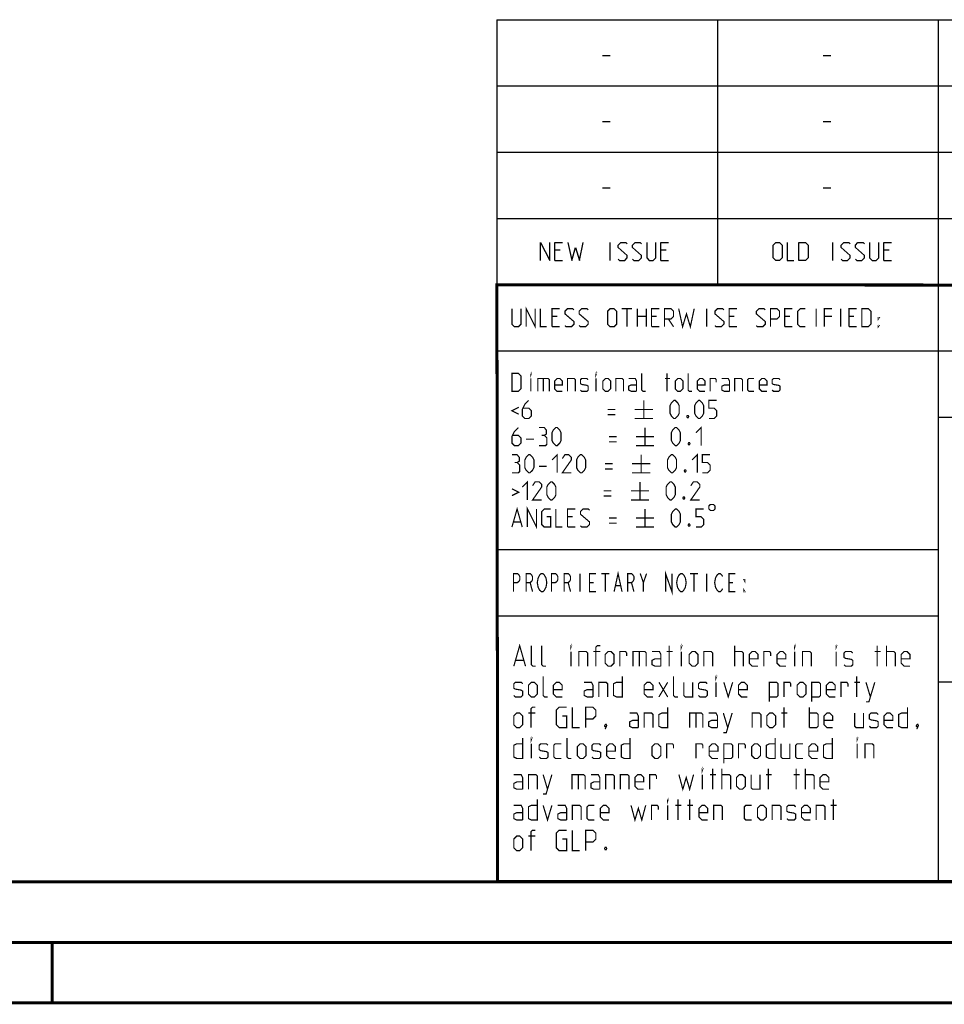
# Model space of a CAD drawing. Header units: millimetres. Extents: x 0 to 420, y 0 to 297.
# Tile 44 of 82: x 207 to 284, y 0 to 81. Entities that reach past the tile are written whole.
import ezdxf

# ---------------------------------------------------------------- set-up
doc = ezdxf.new("R2010")
doc.units = ezdxf.units.MM
doc.header["$LTSCALE"] = 23.1
doc.layers.get('0').update_dxf_attribs({"linetype": 'CONTINUOUS'})

msp = doc.modelspace()

# ---------------------------------------------------------------- linework, layer by layer
at = {"color": 2, "linetype": 'Continuous'}
for p, q in [((246.8497, 81.4948), (409.8097, 81.4948)), ((246.8497, 81.4948), (246.8497, 10.1248)), ((265.1297, 81.4948), (265.1297, 59.5348)), ((283.4097, 81.4948), (283.4097, 10.1248)), ((255.5968, 78.5355), (256.2397, 78.5355)), ((273.8768, 78.5355), (274.5197, 78.5355)), ((246.8497, 76.0048), (409.8097, 76.0048)), ((255.5968, 73.0455), (256.2397, 73.0455)), ((273.8768, 73.0455), (274.5197, 73.0455)), ((246.8497, 70.5148), (409.8097, 70.5148)), ((255.5968, 67.5555), (256.2397, 67.5555)), ((273.8768, 67.5555), (274.5197, 67.5555)), ((246.8497, 65.0248), (409.8097, 65.0248)), ((256.2218, 61.5298), (256.2218, 63.0298)), ((274.6982, 61.5298), (274.6982, 63.0298)), ((252.079, 62.387), (251.6504, 62.387)), ((260.8647, 62.387), (260.4361, 62.387)), ((279.3411, 62.387), (278.9125, 62.387)), ((251.6504, 61.5298), (252.2932, 61.5298)), ((260.4361, 61.5298), (261.0789, 61.5298)), ((278.9125, 61.5298), (279.5554, 61.5298)), ((246.8497, 59.5348), (409.8097, 59.5348)), ((246.8497, 54.0448), (356.5297, 54.0448)), ((283.4097, 48.5548), (338.2497, 48.5548)), ((246.8497, 37.5748), (283.4097, 37.5748)), ((246.8497, 32.0848), (283.4097, 32.0848)), ((283.4097, 26.5948), (301.6897, 26.5948)), ((246.8497, 10.1248), (409.8097, 10.1248))]:
    msp.add_line(p, q, dxfattribs=at)
at = {"color": 7, "linetype": 'Continuous'}
for p, q in [((246.9195, 10.2171), (246.8474, 59.5185)), ((246.8681, 59.5058), (409.628, 59.4942)), ((409.86, 10.0737), (25.007, 10.0134))]:
    msp.add_line(p, q, dxfattribs=at)
at = {"color": 2, "linetype": 'Continuous'}
for points in [[(250.4718, 61.5298), (250.4718, 63.0298), (251.2218, 61.5298), (251.2218, 63.0298)], [(251.6504, 61.5298), (251.6504, 63.0298), (252.2932, 63.0298)], [(252.7218, 63.0298), (253.0432, 61.5298), (253.3647, 62.6013), (253.6861, 61.5298), (254.0075, 63.0298)], [(256.9004, 61.637), (257.0075, 61.5298), (257.4361, 61.5298), (257.6504, 61.7441), (257.6504, 61.9584), (256.9004, 62.6013), (256.9004, 62.8155), (257.1147, 63.0298), (257.5432, 63.0298), (257.6504, 62.9227)], [(258.079, 61.637), (258.1861, 61.5298), (258.6147, 61.5298), (258.8289, 61.7441), (258.8289, 61.9584), (258.079, 62.6013), (258.079, 62.8155), (258.2932, 63.0298), (258.7218, 63.0298), (258.8289, 62.9227)], [(259.2575, 63.0298), (259.2575, 61.7441), (259.4718, 61.5298), (259.7932, 61.5298), (260.0075, 61.7441), (260.0075, 63.0298)], [(260.4361, 61.5298), (260.4361, 63.0298), (261.0789, 63.0298)], [(269.734, 61.7441), (269.734, 62.8155), (269.9482, 63.0298), (270.2697, 63.0298), (270.4839, 62.8155), (270.4839, 61.7441), (270.2697, 61.5298), (269.9482, 61.5298), (269.734, 61.7441)], [(270.9125, 63.0298), (270.9125, 61.5298), (271.4482, 61.5298)], [(271.8768, 61.5298), (271.8768, 63.0298), (272.4125, 63.0298), (272.6268, 62.8155), (272.6268, 61.7441), (272.4125, 61.5298), (271.8768, 61.5298)], [(275.3768, 61.637), (275.484, 61.5298), (275.9125, 61.5298), (276.1268, 61.7441), (276.1268, 61.9584), (275.3768, 62.6013), (275.3768, 62.8155), (275.5911, 63.0298), (276.0197, 63.0298), (276.1268, 62.9227)], [(276.5554, 61.637), (276.6625, 61.5298), (277.0911, 61.5298), (277.3054, 61.7441), (277.3054, 61.9584), (276.5554, 62.6013), (276.5554, 62.8155), (276.7697, 63.0298), (277.1982, 63.0298), (277.3054, 62.9227)], [(277.7339, 63.0298), (277.7339, 61.7441), (277.9482, 61.5298), (278.2697, 61.5298), (278.4839, 61.7441), (278.4839, 63.0298)], [(278.9125, 61.5298), (278.9125, 63.0298), (279.5554, 63.0298)]]:
    msp.add_lwpolyline(points, dxfattribs=at)
at = {"color": 7, "linetype": 'Continuous', "const_width": 0.25}
for points in [[(246.906, 9.9543), (246.8462, 59.6389)], [(246.8597, 59.511), (409.6521, 59.467)], [(409.8307, 10.048), (25, 10)], [(20, 5), (415, 5)], [(209.9999, 0), (209.9999, 5)], [(420, 0), (0, 0)]]:
    msp.add_lwpolyline(points, dxfattribs=at)
at = {"color": 2, "linetype": 'Continuous', "const_width": 0.1}
for points in [[(248.0907, 57.5398), (248.0907, 56.2541), (248.305, 56.0398), (248.6264, 56.0398), (248.8407, 56.2541), (248.8407, 57.5398)], [(249.2693, 56.0398), (249.2693, 57.5398), (250.0193, 56.0398), (250.0193, 57.5398)], [(250.4479, 57.5398), (250.4479, 56.0398), (250.9836, 56.0398)], [(251.4122, 56.0398), (251.4122, 57.5398), (252.055, 57.5398)], [(252.4836, 56.147), (252.5907, 56.0398), (253.0193, 56.0398), (253.2336, 56.2541), (253.2336, 56.4684), (252.4836, 57.1113), (252.4836, 57.3255), (252.6979, 57.5398), (253.1264, 57.5398), (253.2336, 57.4327)], [(253.6622, 56.147), (253.7693, 56.0398), (254.1979, 56.0398), (254.4122, 56.2541), (254.4122, 56.4684), (253.6622, 57.1113), (253.6622, 57.3255), (253.8764, 57.5398), (254.305, 57.5398), (254.4122, 57.4327)], [(256.0193, 56.2541), (256.0193, 57.3255), (256.2336, 57.5398), (256.555, 57.5398), (256.7693, 57.3255), (256.7693, 56.2541), (256.555, 56.0398), (256.2336, 56.0398), (256.0193, 56.2541)], [(257.1979, 57.5398), (258.055, 57.5398)], [(257.6264, 56.0398), (257.6264, 57.5398)], [(258.4836, 56.0398), (258.4836, 57.5398)], [(259.2336, 57.5398), (259.2336, 56.0398)], [(259.6622, 56.0398), (259.6622, 57.5398), (260.305, 57.5398)], [(260.7336, 56.0398), (260.7336, 57.5398), (261.2693, 57.5398), (261.4836, 57.3255), (261.4836, 56.897), (261.2693, 56.6827), (260.7336, 56.6827)], [(261.9122, 57.5398), (262.2336, 56.0398), (262.555, 57.1113), (262.8764, 56.0398), (263.1979, 57.5398)], [(264.2336, 56.0398), (264.2336, 57.5398)], [(264.9122, 56.147), (265.0193, 56.0398), (265.4479, 56.0398), (265.6622, 56.2541), (265.6622, 56.4684), (264.9122, 57.1113), (264.9122, 57.3255), (265.1265, 57.5398), (265.555, 57.5398), (265.6622, 57.4327)], [(266.0907, 56.0398), (266.0907, 57.5398), (266.7336, 57.5398)], [(268.3407, 56.147), (268.4479, 56.0398), (268.8764, 56.0398), (269.0907, 56.2541), (269.0907, 56.4684), (268.3407, 57.1113), (268.3407, 57.3255), (268.555, 57.5398), (268.9836, 57.5398), (269.0907, 57.4327)], [(269.5193, 56.0398), (269.5193, 57.5398), (270.055, 57.5398), (270.2693, 57.3255), (270.2693, 56.897), (270.055, 56.6827), (269.5193, 56.6827)], [(270.6979, 56.0398), (270.6979, 57.5398), (271.3407, 57.5398)], [(272.4122, 56.0398), (271.9836, 56.0398), (271.7693, 56.2541), (271.7693, 57.3255), (271.9836, 57.5398), (272.4122, 57.5398)], [(273.305, 56.0398), (273.305, 57.5398)], [(273.9836, 56.0398), (273.9836, 57.5398), (274.6264, 57.5398)], [(275.3407, 56.0398), (275.3407, 57.5398)], [(276.0193, 56.0398), (276.0193, 57.5398), (276.6622, 57.5398)], [(277.0907, 56.0398), (277.0907, 57.5398), (277.6265, 57.5398), (277.8407, 57.3255), (277.8407, 56.2541), (277.6265, 56.0398), (277.0907, 56.0398)], [(251.8407, 56.897), (251.4122, 56.897)], [(258.4836, 56.897), (259.2336, 56.897)], [(260.0907, 56.897), (259.6622, 56.897)], [(261.055, 56.6827), (261.4836, 56.0398)], [(266.5193, 56.897), (266.0907, 56.897)], [(271.1265, 56.897), (270.6979, 56.897)], [(274.6264, 56.897), (273.9836, 56.897)], [(276.4479, 56.897), (276.0193, 56.897)], [(278.4479, 56.6827), (278.4479, 56.7898), (278.5193, 56.7898), (278.4479, 56.6827)], [(251.4122, 56.0398), (252.055, 56.0398)], [(259.6622, 56.0398), (260.305, 56.0398)], [(266.0907, 56.0398), (266.7336, 56.0398)], [(270.6979, 56.0398), (271.3407, 56.0398)], [(276.0193, 56.0398), (276.6622, 56.0398)], [(278.4479, 56.0398), (278.4479, 56.147), (278.5193, 56.147), (278.4479, 56.0398)], [(248.0907, 50.6848), (248.0907, 52.1848), (248.6264, 52.1848), (248.8407, 51.9705), (248.8407, 50.8991), (248.6264, 50.6848), (248.0907, 50.6848)], [(249.6622, 52.0777), (249.6622, 52.1848), (249.6979, 52.1848), (249.6622, 52.0777)], [(249.6622, 50.6848), (249.6622, 51.7563)], [(250.2336, 50.6848), (250.2336, 51.7563), (251.0907, 51.7563), (251.1979, 51.6491), (251.1979, 50.6848)], [(250.6979, 51.7563), (250.6979, 50.6848)], [(252.2693, 50.6848), (251.8407, 50.6848), (251.6265, 50.8991), (251.6265, 51.542), (251.8407, 51.7563), (252.055, 51.7563), (252.2693, 51.542), (252.2693, 51.2205), (251.6265, 51.2205)], [(252.6979, 50.6848), (252.6979, 51.7563), (253.2336, 51.7563), (253.3407, 51.6491), (253.3407, 50.6848)], [(253.7693, 50.792), (253.8764, 50.6848), (254.305, 50.6848), (254.4122, 50.792), (254.4122, 51.1134), (254.305, 51.1848), (253.8764, 51.2563), (253.7693, 51.3277), (253.7693, 51.6491), (253.8764, 51.7563), (254.305, 51.7563), (254.4122, 51.6491)], [(255.055, 52.0777), (255.055, 52.1848), (255.0907, 52.1848), (255.055, 52.0777)], [(255.055, 50.6848), (255.055, 51.7563)], [(255.6264, 50.8991), (255.6264, 51.542), (255.8407, 51.7563), (256.055, 51.7563), (256.2693, 51.542), (256.2693, 50.8991), (256.055, 50.6848), (255.8407, 50.6848), (255.6264, 50.8991)], [(256.6979, 50.6848), (256.6979, 51.7563), (257.2336, 51.7563), (257.3407, 51.6491), (257.3407, 50.6848)], [(258.4122, 50.6848), (258.4122, 51.542), (258.305, 51.7563), (257.7693, 51.7563)], [(259.1622, 50.6848), (258.9479, 50.6848), (258.8407, 50.792), (258.8407, 52.1848)], [(260.7693, 51.7563), (261.1979, 51.7563)], [(260.9479, 50.6848), (260.9479, 52.1848)], [(261.6264, 50.8991), (261.6264, 51.542), (261.8407, 51.7563), (262.055, 51.7563), (262.2693, 51.542), (262.2693, 50.8991), (262.055, 50.6848), (261.8407, 50.6848), (261.6264, 50.8991)], [(263.0193, 50.6848), (262.805, 50.6848), (262.6979, 50.792), (262.6979, 52.1848)], [(264.0907, 50.6848), (263.6622, 50.6848), (263.4479, 50.8991), (263.4479, 51.542), (263.6622, 51.7563), (263.8765, 51.7563), (264.0907, 51.542), (264.0907, 51.2205), (263.4479, 51.2205)], [(264.5193, 50.6848), (264.5193, 51.7563), (264.9479, 51.7563), (265.0193, 51.6491), (265.0193, 51.4348)], [(266.1264, 50.6848), (266.1264, 51.542), (266.0193, 51.7563), (265.4836, 51.7563)], [(266.555, 50.6848), (266.555, 51.7563), (267.0907, 51.7563), (267.1979, 51.6491), (267.1979, 50.6848)], [(268.1622, 50.6848), (267.7336, 50.6848), (267.6264, 50.792), (267.6264, 51.6491), (267.7336, 51.7563), (268.1622, 51.7563)], [(269.2336, 50.6848), (268.805, 50.6848), (268.5907, 50.8991), (268.5907, 51.542), (268.805, 51.7563), (269.0193, 51.7563), (269.2336, 51.542), (269.2336, 51.2205), (268.5907, 51.2205)], [(269.6622, 50.792), (269.7693, 50.6848), (270.1979, 50.6848), (270.305, 50.792), (270.305, 51.1134), (270.1979, 51.1848), (269.7693, 51.2563), (269.6622, 51.3277), (269.6622, 51.6491), (269.7693, 51.7563), (270.1979, 51.7563), (270.305, 51.6491)], [(258.4122, 50.6848), (257.9836, 50.6848), (257.7693, 50.792), (257.7693, 51.1134), (257.9836, 51.2205), (258.4122, 51.2205)], [(266.1264, 50.6848), (265.6979, 50.6848), (265.4836, 50.792), (265.4836, 51.1134), (265.6979, 51.2205), (266.1264, 51.2205)], [(249.4836, 49.9348), (249.1622, 49.6134), (248.9479, 49.1848), (248.9479, 48.6491), (249.1622, 48.4348), (249.4836, 48.4348), (249.6979, 48.6491), (249.6979, 49.0777), (249.4836, 49.292), (249.0193, 49.292)], [(259.0193, 49.9348), (259.0193, 48.4348)], [(261.1979, 48.8634), (261.1979, 49.5063), (261.305, 49.7205), (261.5193, 49.9348), (261.6264, 49.9348), (261.8407, 49.7205), (261.9479, 49.5063), (261.9479, 48.8634), (261.8407, 48.6491), (261.6264, 48.4348), (261.5193, 48.4348), (261.305, 48.6491), (261.1979, 48.8634)], [(263.2336, 48.8634), (263.2336, 49.5063), (263.3407, 49.7205), (263.555, 49.9348), (263.6622, 49.9348), (263.8765, 49.7205), (263.9836, 49.5063), (263.9836, 48.8634), (263.8765, 48.6491), (263.6622, 48.4348), (263.555, 48.4348), (263.3407, 48.6491), (263.2336, 48.8634)], [(264.4122, 48.4348), (264.8407, 48.4348), (265.055, 48.6491), (265.055, 49.0777), (264.8407, 49.292), (264.4122, 49.292), (264.4122, 49.9348), (265.055, 49.9348)], [(248.6622, 49.3634), (248.0907, 49.0777), (248.6622, 48.792)], [(256.0193, 49.1848), (256.6622, 49.1848)], [(258.2693, 49.1848), (259.7693, 49.1848)], [(256.0193, 48.7563), (256.6622, 48.7563)], [(258.2693, 48.4348), (259.7693, 48.4348)], [(262.6979, 48.6848), (262.7336, 48.6134), (262.7336, 48.5777), (262.6979, 48.5063), (262.6265, 48.5063), (262.5907, 48.5777), (262.5907, 48.6134), (262.6265, 48.6848), (262.6979, 48.6848)], [(248.6264, 47.6848), (248.305, 47.3634), (248.0907, 46.9348), (248.0907, 46.3991), (248.305, 46.1848), (248.6264, 46.1848), (248.8407, 46.3991), (248.8407, 46.8277), (248.6264, 47.042), (248.1622, 47.042)], [(250.7693, 47.042), (250.9479, 47.1491), (250.9479, 47.4705), (250.7693, 47.6848), (250.3407, 47.6848)], [(251.4122, 46.6134), (251.4122, 47.2563), (251.5193, 47.4705), (251.7336, 47.6848), (251.8407, 47.6848), (252.055, 47.4705), (252.1622, 47.2563), (252.1622, 46.6134), (252.055, 46.3991), (251.8407, 46.1848), (251.7336, 46.1848), (251.5193, 46.3991), (251.4122, 46.6134)], [(259.1264, 47.6848), (259.1264, 46.1848)], [(261.305, 46.6134), (261.305, 47.2563), (261.4122, 47.4705), (261.6264, 47.6848), (261.7336, 47.6848), (261.9479, 47.4705), (262.055, 47.2563), (262.055, 46.6134), (261.9479, 46.3991), (261.7336, 46.1848), (261.6264, 46.1848), (261.4122, 46.3991), (261.305, 46.6134)], [(263.3407, 47.2563), (263.7693, 47.6848), (263.7693, 46.1848)], [(249.2693, 46.7205), (249.9122, 46.7205)], [(250.3407, 46.1848), (250.8765, 46.1848), (250.9836, 46.292), (250.9836, 46.8277), (250.7693, 47.042), (250.555, 47.042)], [(256.1265, 46.9348), (256.7693, 46.9348)], [(256.1265, 46.5063), (256.7693, 46.5063)], [(258.3764, 46.9348), (259.8765, 46.9348)], [(258.3764, 46.1848), (259.8765, 46.1848)], [(262.805, 46.4348), (262.8407, 46.3634), (262.8407, 46.3277), (262.805, 46.2563), (262.7336, 46.2563), (262.6979, 46.3277), (262.6979, 46.3634), (262.7336, 46.4348), (262.805, 46.4348)], [(248.5193, 44.792), (248.6979, 44.8991), (248.6979, 45.2205), (248.5193, 45.4348), (248.0907, 45.4348)], [(249.1622, 44.3634), (249.1622, 45.0063), (249.2693, 45.2205), (249.4836, 45.4348), (249.5907, 45.4348), (249.805, 45.2205), (249.9122, 45.0063), (249.9122, 44.3634), (249.805, 44.1491), (249.5907, 43.9348), (249.4836, 43.9348), (249.2693, 44.1491), (249.1622, 44.3634)], [(251.4122, 45.0063), (251.8407, 45.4348), (251.8407, 43.9348)], [(253.0193, 43.9348), (252.2693, 43.9348), (253.0193, 45.0063), (253.0193, 45.2205), (252.805, 45.4348), (252.4836, 45.4348), (252.2693, 45.1134)], [(253.4479, 44.3634), (253.4479, 45.0063), (253.555, 45.2205), (253.7693, 45.4348), (253.8764, 45.4348), (254.0907, 45.2205), (254.1979, 45.0063), (254.1979, 44.3634), (254.0907, 44.1491), (253.8764, 43.9348), (253.7693, 43.9348), (253.555, 44.1491), (253.4479, 44.3634)], [(258.805, 45.4348), (258.805, 43.9348)], [(260.9836, 44.3634), (260.9836, 45.0063), (261.0907, 45.2205), (261.305, 45.4348), (261.4122, 45.4348), (261.6264, 45.2205), (261.7336, 45.0063), (261.7336, 44.3634), (261.6264, 44.1491), (261.4122, 43.9348), (261.305, 43.9348), (261.0907, 44.1491), (260.9836, 44.3634)], [(263.0193, 45.0063), (263.4479, 45.4348), (263.4479, 43.9348)], [(263.8765, 43.9348), (264.305, 43.9348), (264.5193, 44.1491), (264.5193, 44.5777), (264.305, 44.792), (263.8765, 44.792), (263.8765, 45.4348), (264.5193, 45.4348)], [(248.0907, 43.9348), (248.6264, 43.9348), (248.7336, 44.042), (248.7336, 44.5777), (248.5193, 44.792), (248.305, 44.792)], [(250.3407, 44.4705), (250.9836, 44.4705)], [(255.805, 44.6848), (256.4479, 44.6848)], [(255.805, 44.2563), (256.4479, 44.2563)], [(258.055, 44.6848), (259.555, 44.6848)], [(262.4836, 44.1848), (262.5193, 44.1134), (262.5193, 44.0777), (262.4836, 44.0063), (262.4122, 44.0063), (262.3764, 44.0777), (262.3764, 44.1134), (262.4122, 44.1848), (262.4836, 44.1848)], [(248.9479, 42.7563), (249.3765, 43.1848), (249.3765, 41.6848)], [(258.055, 43.9348), (259.555, 43.9348)], [(248.0907, 42.6134), (248.6622, 42.3277), (248.0907, 42.042)], [(250.555, 41.6848), (249.805, 41.6848), (250.555, 42.7563), (250.555, 42.9705), (250.3407, 43.1848), (250.0193, 43.1848), (249.805, 42.8634)], [(250.9836, 42.1134), (250.9836, 42.7563), (251.0907, 42.9705), (251.305, 43.1848), (251.4122, 43.1848), (251.6265, 42.9705), (251.7336, 42.7563), (251.7336, 42.1134), (251.6265, 41.8991), (251.4122, 41.6848), (251.305, 41.6848), (251.0907, 41.8991), (250.9836, 42.1134)], [(255.6979, 42.4348), (256.3407, 42.4348)], [(257.9479, 42.4348), (259.4479, 42.4348)], [(258.6979, 43.1848), (258.6979, 41.6848)], [(260.8764, 42.1134), (260.8764, 42.7563), (260.9836, 42.9705), (261.1979, 43.1848), (261.305, 43.1848), (261.5193, 42.9705), (261.6264, 42.7563), (261.6264, 42.1134), (261.5193, 41.8991), (261.305, 41.6848), (261.1979, 41.6848), (260.9836, 41.8991), (260.8764, 42.1134)], [(263.6622, 41.6848), (262.9122, 41.6848), (263.6622, 42.7563), (263.6622, 42.9705), (263.4479, 43.1848), (263.1264, 43.1848), (262.9122, 42.8634)], [(255.6979, 42.0063), (256.3407, 42.0063)], [(257.9479, 41.6848), (259.4479, 41.6848)], [(262.3764, 41.9348), (262.4122, 41.8634), (262.4122, 41.8277), (262.3764, 41.7563), (262.305, 41.7563), (262.2693, 41.8277), (262.2693, 41.8634), (262.305, 41.9348), (262.3764, 41.9348)], [(248.0907, 39.4348), (248.5193, 40.9348), (248.9479, 39.4348)], [(249.3765, 39.4348), (249.3765, 40.9348), (250.1265, 39.4348), (250.1265, 40.9348)], [(250.9836, 40.292), (251.305, 40.292), (251.305, 39.4348), (250.7693, 39.4348), (250.555, 39.6491), (250.555, 40.7205), (250.7693, 40.9348), (251.305, 40.9348)], [(251.7336, 40.9348), (251.7336, 39.4348), (252.2693, 39.4348)], [(252.6979, 39.4348), (252.6979, 40.9348), (253.3407, 40.9348)], [(253.7693, 39.542), (253.8764, 39.4348), (254.305, 39.4348), (254.5193, 39.6491), (254.5193, 39.8634), (253.7693, 40.5063), (253.7693, 40.7205), (253.9836, 40.9348), (254.4122, 40.9348), (254.5193, 40.8277)], [(259.1264, 40.9348), (259.1264, 39.4348)], [(261.305, 39.8634), (261.305, 40.5063), (261.4122, 40.7205), (261.6264, 40.9348), (261.7336, 40.9348), (261.9479, 40.7205), (262.055, 40.5063), (262.055, 39.8634), (261.9479, 39.6491), (261.7336, 39.4348), (261.6264, 39.4348), (261.4122, 39.6491), (261.305, 39.8634)], [(263.3407, 39.4348), (263.7693, 39.4348), (263.9836, 39.6491), (263.9836, 40.0777), (263.7693, 40.292), (263.3407, 40.292), (263.3407, 40.9348), (263.9836, 40.9348)], [(264.4122, 41.1848), (264.4122, 40.9348), (264.5372, 40.8098), (264.7872, 40.8098), (264.9122, 40.9348), (264.9122, 41.1848), (264.7872, 41.3098), (264.5372, 41.3098), (264.4122, 41.1848)], [(253.1264, 40.292), (252.6979, 40.292)], [(256.1265, 40.1848), (256.7693, 40.1848)], [(258.3764, 40.1848), (259.8765, 40.1848)], [(248.2336, 39.8634), (248.805, 39.8634)], [(252.6979, 39.4348), (253.3407, 39.4348)], [(256.1265, 39.7563), (256.7693, 39.7563)], [(258.3764, 39.4348), (259.8765, 39.4348)], [(262.805, 39.6848), (262.8407, 39.6134), (262.8407, 39.5777), (262.805, 39.5063), (262.7336, 39.5063), (262.6979, 39.5777), (262.6979, 39.6134), (262.7336, 39.6848), (262.805, 39.6848)], [(248.2247, 34.0798), (248.2247, 35.5798), (248.5528, 35.5798), (248.684, 35.4548), (248.7497, 35.3298), (248.7497, 35.0798), (248.684, 34.9548), (248.5528, 34.8298), (248.2247, 34.8298)], [(249.2747, 34.0798), (249.2747, 35.5798), (249.6028, 35.5798), (249.734, 35.4548), (249.7997, 35.3298), (249.7997, 35.0798), (249.734, 34.9548), (249.6028, 34.8298), (249.2747, 34.8298)], [(250.8497, 34.3298), (250.784, 34.2048), (250.6528, 34.0798), (250.5215, 34.0798), (250.3903, 34.2048), (250.3247, 34.3298), (250.259, 34.4548), (250.1934, 34.8298), (250.259, 35.2048), (250.3247, 35.3298), (250.3903, 35.4548), (250.5215, 35.5798), (250.6528, 35.5798), (250.784, 35.4548), (250.8497, 35.3298), (250.9153, 35.2048), (250.9809, 34.8298), (250.9153, 34.4548), (250.8497, 34.3298)], [(251.3747, 34.0798), (251.3747, 35.5798), (251.7028, 35.5798), (251.834, 35.4548), (251.8997, 35.3298), (251.8997, 35.0798), (251.834, 34.9548), (251.7028, 34.8298), (251.3747, 34.8298)], [(252.4247, 34.0798), (252.4247, 35.5798), (252.7528, 35.5798), (252.884, 35.4548), (252.9497, 35.3298), (252.9497, 35.0798), (252.884, 34.9548), (252.7528, 34.8298), (252.4247, 34.8298)], [(253.7372, 35.5798), (253.7372, 34.0798)], [(255.0497, 34.0798), (254.5247, 34.0798), (254.5247, 35.5798), (255.0497, 35.5798)], [(255.509, 35.5798), (256.1653, 35.5798)], [(255.8372, 35.5798), (255.8372, 34.0798)], [(256.559, 34.0798), (256.8872, 35.5798), (257.2153, 34.0798)], [(257.6747, 34.0798), (257.6747, 35.5798), (258.0028, 35.5798), (258.134, 35.4548), (258.1997, 35.3298), (258.1997, 35.0798), (258.134, 34.9548), (258.0028, 34.8298), (257.6747, 34.8298)], [(258.7247, 35.5798), (258.9872, 34.8298), (258.9872, 34.0798)], [(258.9872, 34.8298), (259.2497, 35.5798)], [(260.8247, 34.0798), (260.8247, 35.5798), (261.3497, 34.0798), (261.3497, 35.5798)], [(262.3997, 34.3298), (262.334, 34.2048), (262.2028, 34.0798), (262.0715, 34.0798), (261.9403, 34.2048), (261.8747, 34.3298), (261.809, 34.4548), (261.7434, 34.8298), (261.809, 35.2048), (261.8747, 35.3298), (261.9403, 35.4548), (262.0715, 35.5798), (262.2028, 35.5798), (262.334, 35.4548), (262.3997, 35.3298), (262.4653, 35.2048), (262.5309, 34.8298), (262.4653, 34.4548), (262.3997, 34.3298)], [(262.859, 35.5798), (263.5153, 35.5798)], [(263.1872, 35.5798), (263.1872, 34.0798)], [(264.2372, 35.5798), (264.2372, 34.0798)], [(265.5497, 34.3298), (265.484, 34.2048), (265.3528, 34.0798), (265.2215, 34.0798), (265.0903, 34.2048), (265.0247, 34.3298), (264.959, 34.4548), (264.8934, 34.8298), (264.959, 35.2048), (265.0247, 35.3298), (265.0903, 35.4548), (265.2215, 35.5798), (265.3528, 35.5798), (265.484, 35.4548), (265.5497, 35.3298)], [(266.5997, 34.0798), (266.0747, 34.0798), (266.0747, 35.5798), (266.5997, 35.5798)], [(267.3872, 35.0798), (267.3872, 34.9548), (267.3215, 35.0798), (267.3872, 35.0798)], [(249.6028, 34.8298), (249.7997, 34.0798)], [(252.7528, 34.8298), (252.9497, 34.0798)], [(254.5247, 34.8298), (254.8528, 34.8298)], [(256.6903, 34.5798), (257.084, 34.5798)], [(258.0028, 34.8298), (258.1997, 34.0798)], [(266.0747, 34.8298), (266.4028, 34.8298)], [(267.3872, 34.0798), (267.3215, 34.0798), (267.3215, 34.2048), (267.3872, 34.0798)], [(248.2479, 27.9048), (248.7336, 29.6048), (249.2193, 27.9048)], [(250.0693, 27.9048), (249.8265, 27.9048), (249.705, 28.0263), (249.705, 29.6048)], [(250.9193, 27.9048), (250.6765, 27.9048), (250.555, 28.0263), (250.555, 29.6048)], [(252.9836, 29.4834), (252.9836, 29.6048), (253.0241, 29.6048), (252.9836, 29.4834)], [(255.0479, 27.9048), (255.0479, 29.4834), (255.1693, 29.6048), (255.4122, 29.6048)], [(261.1193, 27.9048), (261.1193, 29.6048)], [(262.1312, 29.4834), (262.1312, 29.6048), (262.1717, 29.6048), (262.1312, 29.4834)], [(266.5431, 27.9048), (266.5431, 29.6048)], [(271.5217, 29.4834), (271.5217, 29.6048), (271.5622, 29.6048), (271.5217, 29.4834)], [(274.9622, 29.4834), (274.9622, 29.6048), (275.0026, 29.6048), (274.9622, 29.4834)], [(278.3622, 27.9048), (278.3622, 29.6048)], [(279.1312, 27.9048), (279.1312, 29.6048)], [(252.9836, 27.9048), (252.9836, 29.1191)], [(253.6312, 27.9048), (253.6312, 29.1191), (254.2384, 29.1191), (254.3598, 28.9977), (254.3598, 27.9048)], [(255.4122, 29.1191), (254.8455, 29.1191)], [(255.8169, 28.1477), (255.8169, 28.8763), (256.0598, 29.1191), (256.3026, 29.1191), (256.5455, 28.8763), (256.5455, 28.1477), (256.3026, 27.9048), (256.0598, 27.9048), (255.8169, 28.1477)], [(257.0312, 27.9048), (257.0312, 29.1191), (257.5169, 29.1191), (257.5979, 28.9977), (257.5979, 28.7548)], [(258.1241, 27.9048), (258.1241, 29.1191), (259.0955, 29.1191), (259.2169, 28.9977), (259.2169, 27.9048)], [(258.6502, 29.1191), (258.6502, 27.9048)], [(260.4312, 27.9048), (260.4312, 28.8763), (260.3098, 29.1191), (259.7026, 29.1191)], [(260.9169, 29.1191), (261.4026, 29.1191)], [(262.1312, 27.9048), (262.1312, 29.1191)], [(262.7788, 28.1477), (262.7788, 28.8763), (263.0217, 29.1191), (263.2646, 29.1191), (263.5074, 28.8763), (263.5074, 28.1477), (263.2646, 27.9048), (263.0217, 27.9048), (262.7788, 28.1477)], [(263.9931, 27.9048), (263.9931, 29.1191), (264.6003, 29.1191), (264.7217, 28.9977), (264.7217, 27.9048)], [(266.5431, 29.1191), (267.1502, 29.1191), (267.2717, 28.9977), (267.2717, 27.9048)], [(268.486, 27.9048), (268.0002, 27.9048), (267.7574, 28.1477), (267.7574, 28.8763), (268.0002, 29.1191), (268.2431, 29.1191), (268.486, 28.8763), (268.486, 28.512), (267.7574, 28.512)], [(268.9717, 27.9048), (268.9717, 29.1191), (269.4574, 29.1191), (269.5384, 28.9977), (269.5384, 28.7548)], [(270.7931, 27.9048), (270.3074, 27.9048), (270.0645, 28.1477), (270.0645, 28.8763), (270.3074, 29.1191), (270.5503, 29.1191), (270.7931, 28.8763), (270.7931, 28.512), (270.0645, 28.512)], [(271.5217, 27.9048), (271.5217, 29.1191)], [(272.1693, 27.9048), (272.1693, 29.1191), (272.7764, 29.1191), (272.8979, 28.9977), (272.8979, 27.9048)], [(274.9622, 27.9048), (274.9622, 29.1191)], [(275.6098, 28.0263), (275.7312, 27.9048), (276.2169, 27.9048), (276.3384, 28.0263), (276.3384, 28.3905), (276.2169, 28.4715), (275.7312, 28.5524), (275.6098, 28.6334), (275.6098, 28.9977), (275.7312, 29.1191), (276.2169, 29.1191), (276.3384, 28.9977)], [(278.1598, 29.1191), (278.6455, 29.1191)], [(279.1312, 29.1191), (279.7384, 29.1191), (279.8598, 28.9977), (279.8598, 27.9048)], [(281.0741, 27.9048), (280.5884, 27.9048), (280.3455, 28.1477), (280.3455, 28.8763), (280.5884, 29.1191), (280.8312, 29.1191), (281.0741, 28.8763), (281.0741, 28.512), (280.3455, 28.512)], [(248.4098, 28.3905), (249.0574, 28.3905)], [(260.4312, 27.9048), (259.9455, 27.9048), (259.7026, 28.0263), (259.7026, 28.3905), (259.9455, 28.512), (260.4312, 28.512)], [(251.0407, 25.3548), (250.7979, 25.3548), (250.6765, 25.4763), (250.6765, 27.0548)], [(257.2336, 27.0548), (257.2336, 25.3548), (256.7479, 25.3548), (256.505, 25.4763), (256.505, 26.4477), (256.7479, 26.5691), (257.2336, 26.5691)], [(261.8479, 25.3548), (261.605, 25.3548), (261.4836, 25.4763), (261.4836, 27.0548)], [(265.005, 26.9334), (265.005, 27.0548), (265.0455, 27.0548), (265.005, 26.9334)], [(276.6622, 25.3548), (276.6622, 27.0548)], [(248.2479, 25.4763), (248.3693, 25.3548), (248.855, 25.3548), (248.9765, 25.4763), (248.9765, 25.8405), (248.855, 25.9215), (248.3693, 26.0024), (248.2479, 26.0834), (248.2479, 26.4477), (248.3693, 26.5691), (248.855, 26.5691), (248.9765, 26.4477)], [(249.4622, 25.5977), (249.4622, 26.3263), (249.705, 26.5691), (249.9479, 26.5691), (250.1907, 26.3263), (250.1907, 25.5977), (249.9479, 25.3548), (249.705, 25.3548), (249.4622, 25.5977)], [(252.255, 25.3548), (251.7693, 25.3548), (251.5264, 25.5977), (251.5264, 26.3263), (251.7693, 26.5691), (252.0122, 26.5691), (252.255, 26.3263), (252.255, 25.962), (251.5264, 25.962)], [(254.805, 25.3548), (254.805, 26.3263), (254.6836, 26.5691), (254.0764, 26.5691)], [(255.2907, 25.3548), (255.2907, 26.5691), (255.8979, 26.5691), (256.0193, 26.4477), (256.0193, 25.3548)], [(259.7836, 25.3548), (259.2979, 25.3548), (259.055, 25.5977), (259.055, 26.3263), (259.2979, 26.5691), (259.5407, 26.5691), (259.7836, 26.3263), (259.7836, 25.962), (259.055, 25.962)], [(260.2693, 25.3548), (260.9979, 26.5691)], [(260.2693, 26.5691), (260.9979, 25.3548)], [(262.3336, 26.5691), (262.3336, 25.4763), (262.455, 25.3548), (263.0622, 25.3548), (263.0622, 26.5691)], [(263.5479, 25.4763), (263.6693, 25.3548), (264.155, 25.3548), (264.2764, 25.4763), (264.2764, 25.8405), (264.155, 25.9215), (263.6693, 26.0024), (263.5479, 26.0834), (263.5479, 26.4477), (263.6693, 26.5691), (264.155, 26.5691), (264.2764, 26.4477)], [(265.005, 25.3548), (265.005, 26.5691)], [(265.6526, 26.5691), (266.0169, 25.3548), (266.3812, 26.5691)], [(267.5955, 25.3548), (267.1098, 25.3548), (266.8669, 25.5977), (266.8669, 26.3263), (267.1098, 26.5691), (267.3526, 26.5691), (267.5955, 26.3263), (267.5955, 25.962), (266.8669, 25.962)], [(269.4169, 24.9501), (269.4169, 26.5691), (270.0241, 26.5691), (270.1455, 26.4477), (270.1455, 25.4763), (270.0241, 25.3548), (269.4169, 25.3548)], [(270.6312, 25.3548), (270.6312, 26.5691), (271.1169, 26.5691), (271.1979, 26.4477), (271.1979, 26.2048)], [(271.7241, 25.5977), (271.7241, 26.3263), (271.9669, 26.5691), (272.2098, 26.5691), (272.4526, 26.3263), (272.4526, 25.5977), (272.2098, 25.3548), (271.9669, 25.3548), (271.7241, 25.5977)], [(272.9383, 24.9501), (272.9383, 26.5691), (273.5455, 26.5691), (273.6669, 26.4477), (273.6669, 25.4763), (273.5455, 25.3548), (272.9383, 25.3548)], [(274.8812, 25.3548), (274.3955, 25.3548), (274.1526, 25.5977), (274.1526, 26.3263), (274.3955, 26.5691), (274.6383, 26.5691), (274.8812, 26.3263), (274.8812, 25.962), (274.1526, 25.962)], [(275.3669, 25.3548), (275.3669, 26.5691), (275.8526, 26.5691), (275.9336, 26.4477), (275.9336, 26.2048)], [(276.4598, 26.5691), (276.9455, 26.5691)], [(277.4312, 24.9501), (277.6741, 24.9501), (278.1598, 26.5691)], [(277.4312, 26.5691), (277.7955, 25.3548)], [(254.805, 25.3548), (254.3193, 25.3548), (254.0764, 25.4763), (254.0764, 25.8405), (254.3193, 25.962), (254.805, 25.962)], [(249.6645, 22.8048), (249.6645, 24.3834), (249.786, 24.5048), (250.0288, 24.5048)], [(252.255, 23.7763), (252.6193, 23.7763), (252.6193, 22.8048), (252.0122, 22.8048), (251.7693, 23.0477), (251.7693, 24.262), (252.0122, 24.5048), (252.6193, 24.5048)], [(253.105, 24.5048), (253.105, 22.8048), (253.7122, 22.8048)], [(254.1979, 22.8048), (254.1979, 24.5048), (254.805, 24.5048), (255.0479, 24.262), (255.0479, 23.7763), (254.805, 23.5334), (254.1979, 23.5334)], [(260.9979, 24.5048), (260.9979, 22.8048), (260.5122, 22.8048), (260.2693, 22.9263), (260.2693, 23.8977), (260.5122, 24.0191), (260.9979, 24.0191)], [(270.6312, 22.8048), (270.6312, 24.5048)], [(272.736, 22.8048), (272.736, 24.5048)], [(280.8717, 24.5048), (280.8717, 22.8048), (280.386, 22.8048), (280.1431, 22.9263), (280.1431, 23.8977), (280.386, 24.0191), (280.8717, 24.0191)], [(248.2479, 23.0477), (248.2479, 23.7763), (248.4907, 24.0191), (248.7336, 24.0191), (248.9765, 23.7763), (248.9765, 23.0477), (248.7336, 22.8048), (248.4907, 22.8048), (248.2479, 23.0477)], [(250.0288, 24.0191), (249.4622, 24.0191)], [(258.5693, 22.8048), (258.5693, 23.7763), (258.4479, 24.0191), (257.8407, 24.0191)], [(259.055, 22.8048), (259.055, 24.0191), (259.6622, 24.0191), (259.7836, 23.8977), (259.7836, 22.8048)], [(262.8193, 22.8048), (262.8193, 24.0191), (263.7907, 24.0191), (263.9122, 23.8977), (263.9122, 22.8048)], [(263.3455, 24.0191), (263.3455, 22.8048)], [(265.1265, 22.8048), (265.1265, 23.7763), (265.005, 24.0191), (264.3979, 24.0191)], [(265.6122, 22.4001), (265.855, 22.4001), (266.3407, 24.0191)], [(265.6122, 24.0191), (265.9765, 22.8048)], [(268.0002, 22.8048), (268.0002, 24.0191), (268.6074, 24.0191), (268.7288, 23.8977), (268.7288, 22.8048)], [(269.2145, 23.0477), (269.2145, 23.7763), (269.4574, 24.0191), (269.7003, 24.0191), (269.9431, 23.7763), (269.9431, 23.0477), (269.7003, 22.8048), (269.4574, 22.8048), (269.2145, 23.0477)], [(270.4288, 24.0191), (270.9145, 24.0191)], [(272.736, 24.0191), (273.3431, 24.0191), (273.4646, 23.8977), (273.4646, 22.9263), (273.3431, 22.8048), (272.736, 22.8048)], [(274.6788, 22.8048), (274.1931, 22.8048), (273.9503, 23.0477), (273.9503, 23.7763), (274.1931, 24.0191), (274.436, 24.0191), (274.6788, 23.7763), (274.6788, 23.412), (273.9503, 23.412)], [(276.5002, 24.0191), (276.5002, 22.9263), (276.6217, 22.8048), (277.2288, 22.8048), (277.2288, 24.0191)], [(277.7145, 22.9263), (277.836, 22.8048), (278.3217, 22.8048), (278.4431, 22.9263), (278.4431, 23.2905), (278.3217, 23.3715), (277.836, 23.4524), (277.7145, 23.5334), (277.7145, 23.8977), (277.836, 24.0191), (278.3217, 24.0191), (278.4431, 23.8977)], [(279.6574, 22.8048), (279.1717, 22.8048), (278.9288, 23.0477), (278.9288, 23.7763), (279.1717, 24.0191), (279.4145, 24.0191), (279.6574, 23.7763), (279.6574, 23.412), (278.9288, 23.412)], [(255.8979, 23.0882), (255.9383, 23.0072), (255.9383, 22.9667), (255.8574, 22.8858), (255.8169, 22.8858), (255.7764, 22.9263), (255.7764, 22.9667), (255.8169, 23.0477), (255.8574, 23.0882), (255.8979, 23.0882)], [(255.9383, 22.9667), (255.8979, 22.8453), (255.8169, 22.6834)], [(258.5693, 22.8048), (258.0836, 22.8048), (257.8407, 22.9263), (257.8407, 23.2905), (258.0836, 23.412), (258.5693, 23.412)], [(265.1265, 22.8048), (264.6407, 22.8048), (264.3979, 22.9263), (264.3979, 23.2905), (264.6407, 23.412), (265.1265, 23.412)], [(281.7217, 23.0882), (281.7622, 23.0072), (281.7622, 22.9667), (281.6812, 22.8858), (281.6407, 22.8858), (281.6003, 22.9263), (281.6003, 22.9667), (281.6407, 23.0477), (281.6812, 23.0882), (281.7217, 23.0882)], [(281.7622, 22.9667), (281.7217, 22.8453), (281.6407, 22.6834)], [(248.9765, 21.9548), (248.9765, 20.2548), (248.4907, 20.2548), (248.2479, 20.3763), (248.2479, 21.3477), (248.4907, 21.4691), (248.9765, 21.4691)], [(249.705, 21.8334), (249.705, 21.9548), (249.7455, 21.9548), (249.705, 21.8334)], [(249.705, 20.2548), (249.705, 21.4691)], [(250.3526, 20.3763), (250.4741, 20.2548), (250.9598, 20.2548), (251.0812, 20.3763), (251.0812, 20.7405), (250.9598, 20.8215), (250.4741, 20.9024), (250.3526, 20.9834), (250.3526, 21.3477), (250.4741, 21.4691), (250.9598, 21.4691), (251.0812, 21.3477)], [(252.1741, 20.2548), (251.6884, 20.2548), (251.5669, 20.3763), (251.5669, 21.3477), (251.6884, 21.4691), (252.1741, 21.4691)], [(253.0241, 20.2548), (252.7812, 20.2548), (252.6598, 20.3763), (252.6598, 21.9548)], [(253.5098, 20.4977), (253.5098, 21.2263), (253.7526, 21.4691), (253.9955, 21.4691), (254.2384, 21.2263), (254.2384, 20.4977), (253.9955, 20.2548), (253.7526, 20.2548), (253.5098, 20.4977)], [(254.7241, 20.3763), (254.8455, 20.2548), (255.3312, 20.2548), (255.4526, 20.3763), (255.4526, 20.7405), (255.3312, 20.8215), (254.8455, 20.9024), (254.7241, 20.9834), (254.7241, 21.3477), (254.8455, 21.4691), (255.3312, 21.4691), (255.4526, 21.3477)], [(256.6669, 20.2548), (256.1812, 20.2548), (255.9383, 20.4977), (255.9383, 21.2263), (256.1812, 21.4691), (256.4241, 21.4691), (256.6669, 21.2263), (256.6669, 20.862), (255.9383, 20.862)], [(257.8812, 21.9548), (257.8812, 20.2548), (257.3955, 20.2548), (257.1526, 20.3763), (257.1526, 21.3477), (257.3955, 21.4691), (257.8812, 21.4691)], [(259.7026, 20.4977), (259.7026, 21.2263), (259.9455, 21.4691), (260.1884, 21.4691), (260.4312, 21.2263), (260.4312, 20.4977), (260.1884, 20.2548), (259.9455, 20.2548), (259.7026, 20.4977)], [(260.9169, 20.2548), (260.9169, 21.4691), (261.4026, 21.4691), (261.4836, 21.3477), (261.4836, 21.1048)], [(263.3455, 20.2548), (263.3455, 21.4691), (263.8312, 21.4691), (263.9122, 21.3477), (263.9122, 21.1048)], [(265.1669, 20.2548), (264.6812, 20.2548), (264.4383, 20.4977), (264.4383, 21.2263), (264.6812, 21.4691), (264.9241, 21.4691), (265.1669, 21.2263), (265.1669, 20.862), (264.4383, 20.862)], [(265.6526, 19.8501), (265.6526, 21.4691), (266.2598, 21.4691), (266.3812, 21.3477), (266.3812, 20.3763), (266.2598, 20.2548), (265.6526, 20.2548)], [(266.8669, 20.2548), (266.8669, 21.4691), (267.3526, 21.4691), (267.4336, 21.3477), (267.4336, 21.1048)], [(267.9598, 20.4977), (267.9598, 21.2263), (268.2026, 21.4691), (268.4455, 21.4691), (268.6884, 21.2263), (268.6884, 20.4977), (268.4455, 20.2548), (268.2026, 20.2548), (267.9598, 20.4977)], [(269.9026, 21.9548), (269.9026, 20.2548), (269.4169, 20.2548), (269.1741, 20.3763), (269.1741, 21.3477), (269.4169, 21.4691), (269.9026, 21.4691)], [(270.3884, 21.4691), (270.3884, 20.3763), (270.5098, 20.2548), (271.1169, 20.2548), (271.1169, 21.4691)], [(272.2098, 20.2548), (271.7241, 20.2548), (271.6026, 20.3763), (271.6026, 21.3477), (271.7241, 21.4691), (272.2098, 21.4691)], [(273.4241, 20.2548), (272.9383, 20.2548), (272.6955, 20.4977), (272.6955, 21.2263), (272.9383, 21.4691), (273.1812, 21.4691), (273.4241, 21.2263), (273.4241, 20.862), (272.6955, 20.862)], [(274.6383, 21.9548), (274.6383, 20.2548), (274.1526, 20.2548), (273.9098, 20.3763), (273.9098, 21.3477), (274.1526, 21.4691), (274.6383, 21.4691)], [(276.7026, 21.8334), (276.7026, 21.9548), (276.7431, 21.9548), (276.7026, 21.8334)], [(276.7026, 20.2548), (276.7026, 21.4691)], [(277.3503, 20.2548), (277.3503, 21.4691), (277.9574, 21.4691), (278.0788, 21.3477), (278.0788, 20.2548)], [(248.9765, 17.7048), (248.9765, 18.6763), (248.855, 18.9191), (248.2479, 18.9191)], [(249.4622, 17.7048), (249.4622, 18.9191), (250.0693, 18.9191), (250.1907, 18.7977), (250.1907, 17.7048)], [(250.6765, 17.3001), (250.9193, 17.3001), (251.405, 18.9191)], [(250.6765, 18.9191), (251.0407, 17.7048)], [(253.0645, 17.7048), (253.0645, 18.9191), (254.036, 18.9191), (254.1574, 18.7977), (254.1574, 17.7048)], [(253.5907, 18.9191), (253.5907, 17.7048)], [(255.3717, 17.7048), (255.3717, 18.6763), (255.2503, 18.9191), (254.6431, 18.9191)], [(255.8574, 17.7048), (255.8574, 18.9191), (256.4646, 18.9191), (256.586, 18.7977), (256.586, 17.7048)], [(257.0717, 17.7048), (257.0717, 18.9191), (257.6788, 18.9191), (257.8003, 18.7977), (257.8003, 17.7048)], [(259.0145, 17.7048), (258.5288, 17.7048), (258.286, 17.9477), (258.286, 18.6763), (258.5288, 18.9191), (258.7717, 18.9191), (259.0145, 18.6763), (259.0145, 18.312), (258.286, 18.312)], [(259.5003, 17.7048), (259.5003, 18.9191), (259.986, 18.9191), (260.0669, 18.7977), (260.0669, 18.5548)], [(261.9288, 18.9191), (262.2527, 17.7048), (262.536, 18.6763), (262.8193, 17.7048), (263.1431, 18.9191)], [(263.8717, 19.2834), (263.8717, 19.4048), (263.9122, 19.4048), (263.8717, 19.2834)], [(263.8717, 17.7048), (263.8717, 18.9191)], [(264.5193, 18.9191), (265.005, 18.9191)], [(264.7217, 17.7048), (264.7217, 19.4048)], [(265.4907, 17.7048), (265.4907, 19.4048)], [(265.4907, 18.9191), (266.0979, 18.9191), (266.2193, 18.7977), (266.2193, 17.7048)], [(266.705, 17.9477), (266.705, 18.6763), (266.9479, 18.9191), (267.1907, 18.9191), (267.4336, 18.6763), (267.4336, 17.9477), (267.1907, 17.7048), (266.9479, 17.7048), (266.705, 17.9477)], [(267.9193, 18.9191), (267.9193, 17.8263), (268.0407, 17.7048), (268.6479, 17.7048), (268.6479, 18.9191)], [(269.1336, 18.9191), (269.6193, 18.9191)], [(269.336, 17.7048), (269.336, 19.4048)], [(271.4407, 18.9191), (271.9264, 18.9191)], [(271.6431, 17.7048), (271.6431, 19.4048)], [(272.4122, 17.7048), (272.4122, 19.4048)], [(272.4122, 18.9191), (273.0193, 18.9191), (273.1407, 18.7977), (273.1407, 17.7048)], [(274.355, 17.7048), (273.8693, 17.7048), (273.6264, 17.9477), (273.6264, 18.6763), (273.8693, 18.9191), (274.1122, 18.9191), (274.355, 18.6763), (274.355, 18.312), (273.6264, 18.312)], [(248.9765, 17.7048), (248.4907, 17.7048), (248.2479, 17.8263), (248.2479, 18.1905), (248.4907, 18.312), (248.9765, 18.312)], [(255.3717, 17.7048), (254.886, 17.7048), (254.6431, 17.8263), (254.6431, 18.1905), (254.886, 18.312), (255.3717, 18.312)], [(248.9765, 15.1548), (248.9765, 16.1263), (248.855, 16.3691), (248.2479, 16.3691)], [(250.1907, 16.8548), (250.1907, 15.1548), (249.705, 15.1548), (249.4622, 15.2763), (249.4622, 16.2477), (249.705, 16.3691), (250.1907, 16.3691)], [(250.6765, 16.3691), (251.0407, 15.1548), (251.405, 16.3691)], [(252.6193, 15.1548), (252.6193, 16.1263), (252.4979, 16.3691), (251.8907, 16.3691)], [(253.105, 15.1548), (253.105, 16.3691), (253.7122, 16.3691), (253.8336, 16.2477), (253.8336, 15.1548)], [(254.9264, 15.1548), (254.4407, 15.1548), (254.3193, 15.2763), (254.3193, 16.2477), (254.4407, 16.3691), (254.9264, 16.3691)], [(256.1407, 15.1548), (255.655, 15.1548), (255.4122, 15.3977), (255.4122, 16.1263), (255.655, 16.3691), (255.8979, 16.3691), (256.1407, 16.1263), (256.1407, 15.762), (255.4122, 15.762)], [(257.9622, 16.3691), (258.286, 15.1548), (258.5693, 16.1263), (258.8526, 15.1548), (259.1765, 16.3691)], [(259.6622, 15.1548), (259.6622, 16.3691), (260.1479, 16.3691), (260.2288, 16.2477), (260.2288, 16.0048)], [(260.9979, 16.7334), (260.9979, 16.8548), (261.0384, 16.8548), (260.9979, 16.7334)], [(260.9979, 15.1548), (260.9979, 16.3691)], [(261.6455, 16.3691), (262.1312, 16.3691)], [(261.8479, 15.1548), (261.8479, 16.8548)], [(262.6169, 16.3691), (263.1026, 16.3691)], [(262.8193, 15.1548), (262.8193, 16.8548)], [(264.3169, 15.1548), (263.8312, 15.1548), (263.5883, 15.3977), (263.5883, 16.1263), (263.8312, 16.3691), (264.0741, 16.3691), (264.3169, 16.1263), (264.3169, 15.762), (263.5883, 15.762)], [(264.8026, 15.1548), (264.8026, 16.3691), (265.4098, 16.3691), (265.5312, 16.2477), (265.5312, 15.1548)], [(267.9598, 15.1548), (267.4741, 15.1548), (267.3526, 15.2763), (267.3526, 16.2477), (267.4741, 16.3691), (267.9598, 16.3691)], [(268.4455, 15.3977), (268.4455, 16.1263), (268.6884, 16.3691), (268.9312, 16.3691), (269.1741, 16.1263), (269.1741, 15.3977), (268.9312, 15.1548), (268.6884, 15.1548), (268.4455, 15.3977)], [(269.6598, 15.1548), (269.6598, 16.3691), (270.2669, 16.3691), (270.3884, 16.2477), (270.3884, 15.1548)], [(270.8741, 15.2763), (270.9955, 15.1548), (271.4812, 15.1548), (271.6026, 15.2763), (271.6026, 15.6405), (271.4812, 15.7215), (270.9955, 15.8024), (270.8741, 15.8834), (270.8741, 16.2477), (270.9955, 16.3691), (271.4812, 16.3691), (271.6026, 16.2477)], [(272.8169, 15.1548), (272.3312, 15.1548), (272.0884, 15.3977), (272.0884, 16.1263), (272.3312, 16.3691), (272.5741, 16.3691), (272.8169, 16.1263), (272.8169, 15.762), (272.0884, 15.762)], [(273.3026, 15.1548), (273.3026, 16.3691), (273.9098, 16.3691), (274.0312, 16.2477), (274.0312, 15.1548)], [(274.5169, 16.3691), (275.0026, 16.3691)], [(274.7193, 15.1548), (274.7193, 16.8548)], [(248.9765, 15.1548), (248.4907, 15.1548), (248.2479, 15.2763), (248.2479, 15.6405), (248.4907, 15.762), (248.9765, 15.762)], [(252.6193, 15.1548), (252.1336, 15.1548), (251.8907, 15.2763), (251.8907, 15.6405), (252.1336, 15.762), (252.6193, 15.762)], [(249.6645, 12.6048), (249.6645, 14.1834), (249.786, 14.3048), (250.0288, 14.3048)], [(252.255, 13.5763), (252.6193, 13.5763), (252.6193, 12.6048), (252.0122, 12.6048), (251.7693, 12.8477), (251.7693, 14.062), (252.0122, 14.3048), (252.6193, 14.3048)], [(253.105, 14.3048), (253.105, 12.6048), (253.7122, 12.6048)], [(254.1979, 12.6048), (254.1979, 14.3048), (254.805, 14.3048), (255.0479, 14.062), (255.0479, 13.5763), (254.805, 13.3334), (254.1979, 13.3334)], [(248.2479, 12.8477), (248.2479, 13.5763), (248.4907, 13.8191), (248.7336, 13.8191), (248.9765, 13.5763), (248.9765, 12.8477), (248.7336, 12.6048), (248.4907, 12.6048), (248.2479, 12.8477)], [(250.0288, 13.8191), (249.4622, 13.8191)], [(255.8979, 12.8882), (255.9383, 12.8072), (255.9383, 12.7667), (255.8979, 12.6858), (255.8169, 12.6858), (255.7764, 12.7667), (255.7764, 12.8072), (255.8169, 12.8882), (255.8979, 12.8882)]]:
    msp.add_lwpolyline(points, dxfattribs=at)

doc.saveas('drawing.dxf')
